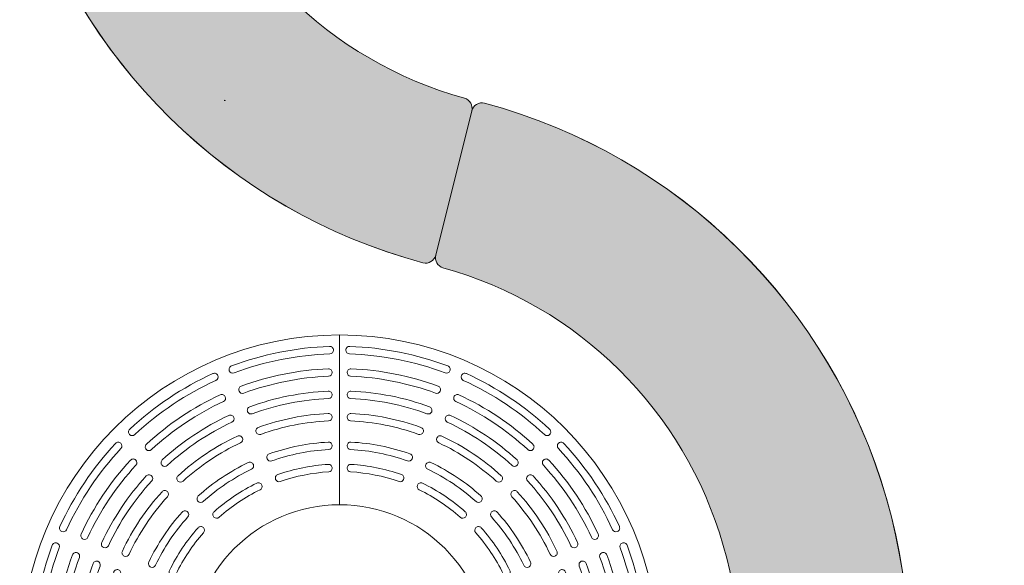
# Model space of a CAD drawing. Header units: millimetres. Extents: x 747415 to 1601423, y -236173 to 551995.
# Tile 184 of 256: x 1083583 to 1085897, y 9409 to 10690. Entities that reach past the tile are written whole.
import ezdxf

# ---------------------------------------------------------------- set-up
doc = ezdxf.new("R2010")
doc.units = ezdxf.units.MM
doc.header["$LTSCALE"] = 100
doc.header["$MEASUREMENT"] = 0
doc.layers.add('T--L9042_BOMEN', color=84, linetype='CONTINUOUS', lineweight=0)
doc.layers.add('T--L9071_TERREINMEUBILAIR_Bank', color=250, linetype='CONTINUOUS', lineweight=0)
doc.layers.add('T--L9064_Glasvezel', color=54, linetype='CONTINUOUS')
doc.styles.add('vddonk Arial', font='arial.ttf')
doc.dimstyles.new('Gebr vd Donk', dxfattribs={"dimtxt": 1.5, "dimasz": 1.5, "dimexe": 0, "dimexo": 0, "dimgap": 0.3, "dimtad": 1, "dimdec": 1, "dimzin": 0, "dimdsep": 46, "dimtxsty": 'vddonk Arial', "dimcen": 0.1, "dimclrd": 6, "dimclre": 6, "dimclrt": 6, "dimadec": 0, "dimazin": 0, "dimtfac": 1, "dimtdec": 1, "dimtmove": 0, "dimatfit": 0, "dimfxl": 1, "dimtolj": 1, "dimtzin": 0, "dimlwd": 18, "dimlwe": 18, "dimarcsym": 0})

# ---------------------------------------------------------------- blocks, each defined once
blk = doc.blocks.new('boom nieuw')
at = {"layer": 'T--L9042_BOMEN'}
blk.add_circle((-2.842170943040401e-14, 8.575259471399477e-07), 0.4287631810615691, dxfattribs=at)
blk = doc.blocks.new('Boomrooster diameter700-1500')
at = {"layer": 'T--L9071_TERREINMEUBILAIR_Bank', "lineweight": 0, "flags": 128}
for points in [[(0, 0.3500000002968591), (0, 0.7500000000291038)], [(-0.75, -2.91038304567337e-11), (-0.3500000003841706, -8.731149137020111e-11)], [(0.3500000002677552, -2.91038304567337e-11), (0.7499999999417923, -8.731149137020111e-11)], [(-5.820766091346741e-11, -0.7499999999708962), (-5.820766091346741e-11, -0.3500000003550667)]]:
    blk.add_lwpolyline(points, dxfattribs=at)
for points in [[(-0.2486991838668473, 0.6606239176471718, -0.08034076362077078), (-0.02304174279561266, 0.7055099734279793, 0.4037046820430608), (-0.01459803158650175, 0.7142633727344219), (-0.01459803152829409, 0.7142452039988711, 0.4248013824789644), (-0.02367248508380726, 0.7229986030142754, 0.08034031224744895), (-0.254809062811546, 0.6770226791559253, 0.4248013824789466), (-0.2598429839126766, 0.6654629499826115), (-0.259849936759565, 0.6654797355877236, 0.403704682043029)], [(0.02304174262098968, 0.7055099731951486, -0.08034076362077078), (0.2486991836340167, 0.6606239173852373, 0.4037046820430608), (0.2598499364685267, 0.6654797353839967), (0.2598429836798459, 0.665462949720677, 0.4248013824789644), (0.2548090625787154, 0.6770226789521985, 0.08034031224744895), (0.02367248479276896, 0.722998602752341, 0.4248013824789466), (0.01459803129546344, 0.7142452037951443), (0.01459803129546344, 0.7142633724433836, 0.403704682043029)], [(-0.4825779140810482, 0.5151638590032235, -0.08034076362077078), (-0.2912747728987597, 0.6429885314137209, 0.4037046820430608), (-0.2868235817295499, 0.654306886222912), (-0.2868166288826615, 0.6542901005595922, 0.4248013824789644), (-0.298550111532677, 0.6589045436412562, 0.08034031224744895), (-0.4944982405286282, 0.5279761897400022, 0.4248013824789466), (-0.4947252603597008, 0.5153699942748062), (-0.4947381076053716, 0.5153828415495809, 0.403704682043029)], [(-0.01750000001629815, 0.6614112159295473, 0.4258841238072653), (-0.02660655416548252, 0.6701633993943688, 0.07849501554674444), (-0.2318791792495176, 0.6293321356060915, 0.4258841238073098), (-0.2369432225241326, 0.617761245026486), (-0.2369501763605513, 0.617778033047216, 0.4026388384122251), (-0.2258295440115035, 0.61291105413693, -0.07849556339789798), (-0.02591161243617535, 0.6526772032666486, 0.4026388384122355), (-0.01750000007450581, 0.6614293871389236)], [(0.2369432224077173, 0.6177612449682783, 0.4258841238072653), (0.2318791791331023, 0.6293321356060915, 0.07849501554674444), (0.02660655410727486, 0.6701633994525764, 0.4258841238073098), (0.01750000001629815, 0.6614112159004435), (0.01749999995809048, 0.661429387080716, 0.4026388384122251), (0.02591161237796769, 0.6526772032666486, -0.07849556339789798), (0.2258295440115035, 0.6129110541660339, 0.4026388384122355), (0.2369501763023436, 0.6177780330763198)], [(0.2912747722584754, 0.6429885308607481, -0.08034076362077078), (0.4825779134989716, 0.515163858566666, 0.4037046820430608), (0.4947381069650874, 0.5153828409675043), (0.4947252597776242, 0.5153699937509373, 0.4248013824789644), (0.4944982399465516, 0.5279761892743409, 0.08034031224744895), (0.2985501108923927, 0.6589045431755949, 0.4248013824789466), (0.2868166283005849, 0.6542900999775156), (0.2868235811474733, 0.654306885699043, 0.403704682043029)], [(-0.2692790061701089, 0.6043673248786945, 0.4258841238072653), (-0.2810416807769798, 0.6089683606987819, 0.07849501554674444), (-0.4550634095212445, 0.4926907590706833, 0.4258841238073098), (-0.4553139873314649, 0.4800627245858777), (-0.4553268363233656, 0.4800755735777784, 0.4026388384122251), (-0.4431901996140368, 0.4798347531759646, -0.07849556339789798), (-0.2737079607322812, 0.593079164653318, 0.4026388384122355), (-0.2692859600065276, 0.6043841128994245)], [(-0.205749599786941, 0.564355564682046, -0.07677517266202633), (-0.02588168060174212, 0.6001335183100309, 0.4016455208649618), (-0.01750000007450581, 0.6088844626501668), (-0.01750000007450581, 0.6088662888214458, 0.4268946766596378), (-0.02663648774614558, 0.6176172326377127, 0.07677452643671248), (-0.2117429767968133, 0.5807972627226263, 0.4268946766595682), (-0.2168351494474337, 0.569216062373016), (-0.2168421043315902, 0.5692328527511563, 0.4016455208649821)], [(0.02588168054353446, 0.6001335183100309, -0.07677517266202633), (0.2057495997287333, 0.5643555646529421, 0.4016455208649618), (0.2168421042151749, 0.569232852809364), (0.2168351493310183, 0.5692160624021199, 0.4268946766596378), (0.2117429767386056, 0.5807972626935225, 0.07677452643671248), (0.02663648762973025, 0.6176172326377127, 0.4268946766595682), (0.01749999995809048, 0.6088662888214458), (0.01750000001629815, 0.6088844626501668, 0.4016455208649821)], [(0.4553139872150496, 0.4800627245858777, 0.4258841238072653), (0.4550634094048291, 0.4926907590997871, 0.07849501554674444), (0.2810416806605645, 0.6089683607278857, 0.4258841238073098), (0.2692790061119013, 0.6043673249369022), (0.2692859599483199, 0.6043841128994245, 0.4026388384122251), (0.2737079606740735, 0.593079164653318, -0.07849556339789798), (0.4431901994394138, 0.4798347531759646, 0.4026388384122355), (0.4553268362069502, 0.4800755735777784)], [(-0.4060573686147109, 0.4426595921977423, -0.07677517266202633), (-0.2535727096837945, 0.544546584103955, 0.4016455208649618), (-0.2491778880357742, 0.5558389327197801), (-0.2491709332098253, 0.5558221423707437, 0.4268946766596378), (-0.260960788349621, 0.5604105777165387, 0.07677452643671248), (-0.4178864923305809, 0.4555561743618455, 0.4268946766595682), (-0.4181591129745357, 0.4429078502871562), (-0.4181719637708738, 0.4429207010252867, 0.4016455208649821)], [(-0.1856717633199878, 0.5157904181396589, -0.07473069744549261), (-0.02584610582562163, 0.5475817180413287, 0.4004656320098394), (-0.01750000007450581, 0.5563310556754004), (-0.01750000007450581, 0.5563128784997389, 0.4280969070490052), (-0.02667206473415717, 0.5650622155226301, 0.07472992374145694), (-0.1915981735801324, 0.5322563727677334, 0.4280969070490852), (-0.1967238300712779, 0.520663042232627), (-0.1967307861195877, 0.5206798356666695, 0.4004656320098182)], [(0.02584610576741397, 0.5475817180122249, -0.07473069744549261), (0.1856717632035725, 0.515790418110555, 0.4004656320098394), (0.1967307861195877, 0.5206798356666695), (0.1967238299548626, 0.5206630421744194, 0.4280969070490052), (0.1915981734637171, 0.5322563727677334, 0.07472992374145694), (0.02667206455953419, 0.5650622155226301, 0.4280969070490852), (0.01749999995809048, 0.5563128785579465), (0.01750000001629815, 0.5563310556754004, 0.4004656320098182)], [(0.2535727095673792, 0.5445465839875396, -0.07677517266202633), (0.4060573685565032, 0.4426595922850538, 0.4016455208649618), (0.4181719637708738, 0.4429207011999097), (0.418159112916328, 0.4429078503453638, 0.4268946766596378), (0.4178864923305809, 0.4555561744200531, 0.07677452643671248), (0.2609607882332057, 0.560410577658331, 0.4268946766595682), (0.2491709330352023, 0.5558221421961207), (0.2491778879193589, 0.5558389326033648, 0.4016455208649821)], [(-0.3689227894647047, 0.4054747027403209, -0.07473069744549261), (-0.2334291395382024, 0.4960086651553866, 0.4004656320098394), (-0.2290665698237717, 0.507285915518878), (-0.2290596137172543, 0.5072691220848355, 0.4280969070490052), (-0.2408817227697, 0.5118424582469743, 0.07472992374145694), (-0.3806993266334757, 0.4184193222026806, 0.4280969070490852), (-0.3809982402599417, 0.4057469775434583), (-0.3810110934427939, 0.4057598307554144, 0.4004656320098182)], [(0.2334291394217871, 0.4960086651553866, -0.07473069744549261), (0.368922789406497, 0.4054747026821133, 0.4004656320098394), (0.3810110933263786, 0.4057598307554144), (0.380998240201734, 0.4057469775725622, 0.4280969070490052), (0.3806993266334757, 0.418419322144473, 0.07472992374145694), (0.2408817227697, 0.5118424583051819, 0.4280969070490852), (0.2290596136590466, 0.5072691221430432), (0.2290665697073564, 0.5072859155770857, 0.4004656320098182)], [(-0.6429885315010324, 0.2912747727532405, -0.08034076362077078), (-0.5151638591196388, 0.4825779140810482, 0.4037046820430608), (-0.5153828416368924, 0.4947381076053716), (-0.5153699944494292, 0.4947252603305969, 0.4248013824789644), (-0.5279761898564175, 0.4944982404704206, 0.08034031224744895), (-0.658904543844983, 0.2985501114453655, 0.4248013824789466), (-0.6542901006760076, 0.28681662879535), (-0.6543068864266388, 0.2868235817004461, 0.403704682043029)], [(-0.1599094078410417, 0.4534460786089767, -0.07146497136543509), (-0.02578927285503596, 0.4801242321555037, 0.398582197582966), (-0.01750000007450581, 0.4888707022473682), (-0.01750000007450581, 0.4888525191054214, 0.4300202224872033), (-0.02672890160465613, 0.4975989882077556, 0.07146397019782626), (-0.16572860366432, 0.4699502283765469, 0.4300202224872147), (-0.1709078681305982, 0.4583377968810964), (-0.1709148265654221, 0.4583545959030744, 0.3985821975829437)], [(0.02578927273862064, 0.4801242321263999, -0.07146497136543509), (0.159909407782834, 0.4534460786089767, 0.398582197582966), (0.1709148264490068, 0.4583545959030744), (0.1709078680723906, 0.4583377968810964, 0.4300202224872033), (0.1657286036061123, 0.4699502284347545, 0.07146397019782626), (0.02672890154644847, 0.4975989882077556, 0.4300202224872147), (0.01749999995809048, 0.4888525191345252), (0.01749999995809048, 0.4888707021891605, 0.3985821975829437)], [(0.5151638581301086, 0.4825779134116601, -0.08034076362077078), (0.6429885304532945, 0.2912747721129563, 0.4037046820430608), (0.6543068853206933, 0.2868235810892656), (0.6542900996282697, 0.286816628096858, 0.4248013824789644), (0.6589045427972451, 0.2985501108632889, 0.08034031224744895), (0.5279761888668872, 0.4944982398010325, 0.4248013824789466), (0.515369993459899, 0.494725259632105), (0.5153828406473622, 0.4947381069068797, 0.403704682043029)], [(-0.4800627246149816, 0.4553139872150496, 0.4258841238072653), (-0.4926907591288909, 0.4550634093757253, 0.07849501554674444), (-0.6089683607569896, 0.2810416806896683, 0.4258841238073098), (-0.604367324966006, 0.2692790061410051), (-0.604384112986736, 0.2692859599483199, 0.4026388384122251), (-0.5930791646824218, 0.2737079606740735, -0.07849556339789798), (-0.4798347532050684, 0.4431901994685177, 0.4026388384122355), (-0.4800755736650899, 0.4553268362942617)], [(-0.3212633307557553, 0.3577348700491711, -0.07146497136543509), (-0.2075617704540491, 0.4337078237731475, 0.398582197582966), (-0.2032506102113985, 0.4449606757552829), (-0.2032436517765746, 0.4449438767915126, 0.4300202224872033), (-0.215117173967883, 0.4494928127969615, 0.07146397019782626), (-0.3329554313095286, 0.3707558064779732, 0.4300202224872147), (-0.3332965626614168, 0.3580452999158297), (-0.3333094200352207, 0.3580581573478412, 0.3985821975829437)], [(-0.1398394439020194, 0.4048454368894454, -0.0682226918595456), (-0.02573284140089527, 0.4275426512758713, 0.3967138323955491), (-0.01750000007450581, 0.4362859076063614), (-0.01750000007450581, 0.4362677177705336, 0.4319332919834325), (-0.02678533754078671, 0.4450109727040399, 0.06822143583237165), (-0.1455519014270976, 0.4213868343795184, 0.4319332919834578), (-0.1507845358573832, 0.4097557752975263), (-0.1507914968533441, 0.4097725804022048, 0.3967138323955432)], [(0.02573284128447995, 0.427542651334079, -0.0682226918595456), (0.1398394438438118, 0.4048454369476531, 0.3967138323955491), (0.1507914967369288, 0.4097725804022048), (0.1507845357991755, 0.4097557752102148, 0.4319332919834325), (0.14555190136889, 0.4213868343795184, 0.06822143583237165), (0.02678533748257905, 0.4450109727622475, 0.4319332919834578), (0.01749999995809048, 0.4362677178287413), (0.01749999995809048, 0.4362859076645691, 0.3967138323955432)], [(0.2075617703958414, 0.4337078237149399, -0.07146497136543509), (0.32126333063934, 0.3577348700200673, 0.398582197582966), (0.3333094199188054, 0.3580581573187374), (0.3332965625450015, 0.3580452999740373, 0.4300202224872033), (0.332955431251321, 0.3707558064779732, 0.07146397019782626), (0.2151171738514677, 0.4494928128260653, 0.4300202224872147), (0.2032436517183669, 0.4449438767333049), (0.2032506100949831, 0.4449606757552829, 0.3985821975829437)], [(0.6043673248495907, 0.2692790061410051, 0.4258841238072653), (0.6089683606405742, 0.2810416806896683, 0.07849501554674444), (0.4926907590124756, 0.4550634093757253, 0.4258841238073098), (0.4800627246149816, 0.4553139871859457), (0.4800755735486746, 0.4553268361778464, 0.4026388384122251), (0.4798347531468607, 0.4431901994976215, -0.07849556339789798), (0.5930791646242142, 0.2737079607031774, 0.4026388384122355), (0.6043841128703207, 0.2692859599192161)], [(-0.5445465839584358, 0.2535727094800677, -0.07677517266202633), (-0.4426595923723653, 0.406057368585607, 0.4016455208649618), (-0.4429207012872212, 0.4181719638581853), (-0.442907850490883, 0.4181591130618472, 0.4268946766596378), (-0.4555561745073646, 0.4178864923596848, 0.07677452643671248), (-0.5604105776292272, 0.2609607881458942, 0.4268946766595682), (-0.5558221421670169, 0.2491709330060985), (-0.555838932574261, 0.2491778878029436, 0.4016455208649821)], [(0.44265959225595, 0.406057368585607, -0.07677517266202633), (0.5445465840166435, 0.253572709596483, 0.4016455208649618), (0.5558389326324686, 0.2491778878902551), (0.5558221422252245, 0.2491709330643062, 0.4268946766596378), (0.5604105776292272, 0.2609607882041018, 0.07677452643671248), (0.4555561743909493, 0.4178864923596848, 0.4268946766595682), (0.4429078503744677, 0.4181591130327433), (0.4429207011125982, 0.4181719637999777, 0.4016455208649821)], [(-0.2841224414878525, 0.320514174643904, -0.0682226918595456), (-0.187387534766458, 0.3851503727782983, 0.3967138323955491), (-0.1831272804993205, 0.3963786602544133), (-0.1831203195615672, 0.3963618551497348, 0.4319332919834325), (-0.195044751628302, 0.4008862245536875, 0.06822143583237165), (-0.2957301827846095, 0.3336103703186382, 0.4319332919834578), (-0.2961134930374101, 0.3208622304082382), (-0.2961263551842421, 0.3208750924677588, 0.3967138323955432)], [(0.1873875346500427, 0.385150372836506, -0.0682226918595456), (0.2841224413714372, 0.3205141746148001, 0.3967138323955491), (0.2961263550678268, 0.3208750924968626), (0.2961134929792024, 0.3208622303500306, 0.4319332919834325), (0.2957301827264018, 0.3336103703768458, 0.06822143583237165), (0.1950447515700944, 0.4008862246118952, 0.4319332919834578), (0.1831203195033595, 0.3963618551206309), (0.1831272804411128, 0.3963786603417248, 0.3967138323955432)], [(-0.496008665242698, 0.2334291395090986, -0.07473069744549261), (-0.4054747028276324, 0.3689227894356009, 0.4004656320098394), (-0.4057598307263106, 0.3810110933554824), (-0.405746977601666, 0.3809982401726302, 0.4280969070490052), (-0.4184193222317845, 0.3806993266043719, 0.07472992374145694), (-0.5118424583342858, 0.2408817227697, 0.4280969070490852), (-0.5072691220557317, 0.2290596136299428), (-0.5072859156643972, 0.2290665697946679, 0.4004656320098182)], [(0.4054747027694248, 0.3689227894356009, -0.07473069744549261), (0.4960086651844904, 0.2334291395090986, 0.4004656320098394), (0.5072859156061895, 0.2290665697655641), (0.5072691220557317, 0.2290596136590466, 0.4280969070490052), (0.5118424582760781, 0.2408817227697, 0.07472992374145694), (0.4184193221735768, 0.3806993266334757, 0.4280969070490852), (0.4057469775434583, 0.380998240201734), (0.4057598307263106, 0.3810110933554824, 0.4004656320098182)], [(-0.4337078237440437, 0.2075617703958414, -0.07146497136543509), (-0.3577348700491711, 0.3212633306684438, 0.398582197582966), (-0.358058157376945, 0.3333094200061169), (-0.3580453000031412, 0.3332965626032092, 0.4300202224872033), (-0.3707558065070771, 0.3329554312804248, 0.07146397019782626), (-0.4494928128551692, 0.2151171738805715, 0.4300202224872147), (-0.4449438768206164, 0.2032436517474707), (-0.4449606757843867, 0.203250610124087, 0.3985821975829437)], [(0.3577348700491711, 0.3212633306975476, -0.07146497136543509), (0.433707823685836, 0.2075617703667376, 0.398582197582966), (0.444960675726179, 0.203250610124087), (0.4449438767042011, 0.2032436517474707, 0.4300202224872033), (0.4494928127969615, 0.2151171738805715, 0.07146397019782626), (0.3707558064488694, 0.3329554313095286, 0.4300202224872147), (0.3580452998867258, 0.3332965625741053), (0.3580581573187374, 0.3333094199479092, 0.3985821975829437)], [(-0.3851503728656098, 0.1873875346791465, -0.0682226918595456), (-0.320514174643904, 0.284122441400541, 0.3967138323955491), (-0.3208750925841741, 0.2961263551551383), (-0.3208622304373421, 0.2961134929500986, 0.4319332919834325), (-0.3336103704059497, 0.2957301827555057, 0.06822143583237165), (-0.400886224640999, 0.1950447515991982, 0.4319332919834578), (-0.3963618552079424, 0.1831203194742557), (-0.3963786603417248, 0.1831272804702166, 0.3967138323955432)], [(0.320514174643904, 0.2841224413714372, -0.0682226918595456), (0.3851503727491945, 0.1873875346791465, 0.3967138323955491), (0.3963786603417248, 0.1831272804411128), (0.3963618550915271, 0.1831203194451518, 0.4319332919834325), (0.4008862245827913, 0.1950447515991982, 0.06822143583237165), (0.3336103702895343, 0.2957301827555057, 0.4319332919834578), (0.3208622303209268, 0.2961134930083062), (0.3208750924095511, 0.2961263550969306, 0.3967138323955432)], [(-0.7055099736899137, 0.02304174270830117, -0.08034076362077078), (-0.6606239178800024, 0.2486991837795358, 0.4037046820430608), (-0.6654797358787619, 0.2598499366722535), (-0.6654629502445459, 0.2598429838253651, 0.4248013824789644), (-0.6770226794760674, 0.2548090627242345, 0.08034031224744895), (-0.7229986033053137, 0.02367248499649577, 0.4248013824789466), (-0.7142452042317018, 0.0145980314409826), (-0.7142633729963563, 0.01459803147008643, 0.403704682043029)], [(0.6606239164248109, 0.248699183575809, -0.08034076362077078), (0.7055099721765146, 0.0230417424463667, 0.4037046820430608), (0.7142633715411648, 0.01459803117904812), (0.7142452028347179, 0.01459803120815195, 0.4248013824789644), (0.7229986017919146, 0.02367248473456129, 0.08034031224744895), (0.6770226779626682, 0.2548090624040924, 0.4248013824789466), (0.6654629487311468, 0.2598429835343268), (0.6654797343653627, 0.2598499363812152, 0.403704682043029)], [(-0.6177612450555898, 0.2369432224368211, 0.4258841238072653), (-0.6293321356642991, 0.2318791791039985, 0.07849501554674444), (-0.6701633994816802, 0.02660655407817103, 0.4258841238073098), (-0.6614112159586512, 0.01750000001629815), (-0.6614293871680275, 0.01749999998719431, 0.4026388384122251), (-0.6526772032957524, 0.02591161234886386, -0.07849556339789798), (-0.6129110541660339, 0.2258295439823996, 0.4026388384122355), (-0.6177780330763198, 0.2369501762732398)], [(0.6614112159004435, 0.01749999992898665, 0.4258841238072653), (0.6701633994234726, 0.02660655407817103, 0.07849501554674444), (0.6293321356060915, 0.2318791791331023, 0.4258841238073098), (0.6177612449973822, 0.2369432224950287), (0.6177780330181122, 0.2369501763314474, 0.4026388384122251), (0.6129110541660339, 0.2258295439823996, -0.07849556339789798), (0.6526772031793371, 0.02591161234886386, 0.4026388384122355), (0.6614293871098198, 0.01749999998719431)], [(-0.6001335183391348, 0.02588168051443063, -0.07677517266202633), (-0.5643555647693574, 0.2057495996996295, 0.4016455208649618), (-0.5692328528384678, 0.2168421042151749), (-0.569216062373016, 0.2168351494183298, 0.4268946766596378), (-0.5807972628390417, 0.211742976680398, 0.07677452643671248), (-0.6176172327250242, 0.02663648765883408, 0.4268946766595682), (-0.6088662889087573, 0.01749999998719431), (-0.6088844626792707, 0.01749999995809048, 0.4016455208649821)], [(0.5643555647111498, 0.2057495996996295, -0.07677517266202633), (0.6001335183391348, 0.02588168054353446, 0.4016455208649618), (0.608884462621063, 0.01749999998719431), (0.608866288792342, 0.01749999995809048, 0.4268946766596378), (0.6176172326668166, 0.02663648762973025, 0.07677452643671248), (0.5807972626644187, 0.2117429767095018, 0.4268946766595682), (0.5692160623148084, 0.2168351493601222), (0.5692328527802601, 0.2168421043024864, 0.4016455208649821)], [(-0.5475817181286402, 0.02584610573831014, -0.07473069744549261), (-0.5157904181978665, 0.1856717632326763, 0.4004656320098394), (-0.520679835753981, 0.1967307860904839), (-0.5206630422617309, 0.1967238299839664, 0.4280969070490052), (-0.5322563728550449, 0.1915981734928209, 0.07472992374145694), (-0.565062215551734, 0.02667206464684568, 0.4280969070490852), (-0.5563128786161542, 0.01749999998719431), (-0.5563310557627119, 0.01749999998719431, 0.4004656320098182)], [(0.5157904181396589, 0.1856717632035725, -0.07473069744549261), (0.5475817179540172, 0.02584610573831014, 0.4004656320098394), (0.5563310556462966, 0.01750000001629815), (0.5563128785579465, 0.01750000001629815, 0.4280969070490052), (0.5650622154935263, 0.02667206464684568, 0.07472992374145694), (0.5322563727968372, 0.1915981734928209, 0.4280969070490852), (0.5206630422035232, 0.1967238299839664), (0.5206798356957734, 0.1967307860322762, 0.4004656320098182)], [(-0.4801242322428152, 0.02578927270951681, -0.07146497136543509), (-0.4534460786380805, 0.1599094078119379, 0.398582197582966), (-0.4583545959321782, 0.1709148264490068), (-0.4583377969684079, 0.1709078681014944, 0.4300202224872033), (-0.4699502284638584, 0.1657286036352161, 0.07146397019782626), (-0.4975989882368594, 0.02672890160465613, 0.4300202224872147), (-0.4888525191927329, 0.01749999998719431), (-0.488870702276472, 0.01749999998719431, 0.3985821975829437)], [(0.4534460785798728, 0.1599094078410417, -0.07146497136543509), (0.4801242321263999, 0.02578927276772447, 0.398582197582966), (0.4888707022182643, 0.01750000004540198), (0.4888525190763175, 0.01749999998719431, 0.4300202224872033), (0.4975989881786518, 0.02672890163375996, 0.07146397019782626), (0.4699502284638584, 0.1657286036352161, 0.4300202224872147), (0.4583377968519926, 0.1709078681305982), (0.4583545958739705, 0.170914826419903, 0.3985821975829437)], [(-0.4275426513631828, 0.02573284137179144, -0.0682226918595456), (-0.4048454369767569, 0.1398394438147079, 0.3967138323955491), (-0.4097725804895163, 0.1507914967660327), (-0.4097557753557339, 0.1507845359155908, 0.4319332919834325), (-0.4213868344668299, 0.1455519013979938, 0.06822143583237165), (-0.445010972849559, 0.02678533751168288, 0.4319332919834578), (-0.4362677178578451, 0.01749999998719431), (-0.4362859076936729, 0.01750000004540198, 0.3967138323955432)], [(0.4048454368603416, 0.1398394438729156, -0.0682226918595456), (0.4275426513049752, 0.02573284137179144, 0.3967138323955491), (0.4362859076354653, 0.01749999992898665), (0.4362677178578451, 0.01749999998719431, 0.4319332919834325), (0.4450109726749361, 0.02678533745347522, 0.06822143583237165), (0.4213868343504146, 0.1455519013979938, 0.4319332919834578), (0.4097557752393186, 0.1507845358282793), (0.4097725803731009, 0.1507914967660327, 0.3967138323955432)], [(-0.6606239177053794, -0.2486991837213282, -0.08034076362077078), (-0.7055099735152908, -0.02304174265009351, 0.4037046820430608), (-0.7142633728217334, -0.01459803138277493), (-0.7142452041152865, -0.01459803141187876, 0.4248013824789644), (-0.7229986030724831, -0.02367248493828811, 0.08034031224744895), (-0.6770226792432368, -0.2548090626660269, 0.4248013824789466), (-0.6654629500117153, -0.2598429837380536), (-0.6654797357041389, -0.2598499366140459, 0.403704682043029)], [(-0.6614112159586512, -0.01750000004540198, 0.4258841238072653), (-0.6701633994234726, -0.02660655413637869, 0.07849501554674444), (-0.6293321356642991, -0.2318791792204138, 0.4258841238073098), (-0.6177612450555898, -0.2369432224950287), (-0.6177780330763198, -0.2369501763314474, 0.4026388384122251), (-0.6129110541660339, -0.2258295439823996, -0.07849556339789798), (-0.6526772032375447, -0.02591161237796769, 0.4026388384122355), (-0.6614293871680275, -0.01750000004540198)], [(-0.5643555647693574, -0.2057495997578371, -0.07677517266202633), (-0.6001335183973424, -0.02588168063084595, 0.4016455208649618), (-0.6088844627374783, -0.01750000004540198), (-0.6088662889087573, -0.01750000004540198, 0.4268946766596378), (-0.6176172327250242, -0.02663648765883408, 0.07677452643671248), (-0.5807972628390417, -0.2117429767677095, 0.4268946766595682), (-0.5692160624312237, -0.2168351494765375), (-0.5692328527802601, -0.2168421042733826, 0.4016455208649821)], [(-0.5157904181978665, -0.185671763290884, -0.07473069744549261), (-0.5475817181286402, -0.0258461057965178, 0.4004656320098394), (-0.5563310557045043, -0.01750000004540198), (-0.5563128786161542, -0.01750000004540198, 0.4280969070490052), (-0.5650622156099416, -0.02667206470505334, 0.07472992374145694), (-0.5322563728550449, -0.1915981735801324, 0.4280969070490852), (-0.5206630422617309, -0.1967238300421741), (-0.520679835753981, -0.1967307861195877, 0.4004656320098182)], [(-0.4534460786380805, -0.1599094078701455, -0.07146497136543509), (-0.4801242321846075, -0.02578927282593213, 0.398582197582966), (-0.488870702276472, -0.01750000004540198), (-0.4888525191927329, -0.01750000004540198, 0.4300202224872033), (-0.4975989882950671, -0.02672890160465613, 0.07146397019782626), (-0.469950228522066, -0.16572860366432, 0.4300202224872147), (-0.4583377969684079, -0.1709078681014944), (-0.4583545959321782, -0.1709148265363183, 0.3985821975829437)], [(-0.4048454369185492, -0.1398394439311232, -0.0682226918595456), (-0.4275426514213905, -0.02573284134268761, 0.3967138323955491), (-0.4362859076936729, -0.01749999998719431), (-0.4362677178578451, -0.01750000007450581, 0.4319332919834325), (-0.4450109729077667, -0.02678533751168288, 0.06822143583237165), (-0.4213868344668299, -0.1455519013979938, 0.4319332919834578), (-0.4097557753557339, -0.1507845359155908), (-0.4097725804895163, -0.1507914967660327, 0.3967138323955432)], [(0.4275426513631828, -0.02573284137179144, -0.0682226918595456), (0.4048454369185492, -0.1398394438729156, 0.3967138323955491), (0.4097725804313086, -0.1507914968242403), (0.4097557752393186, -0.150784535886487, 0.4319332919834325), (0.4213868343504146, -0.1455519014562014, 0.06822143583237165), (0.4450109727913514, -0.02678533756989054, 0.4319332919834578), (0.4362677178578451, -0.01750000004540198), (0.4362859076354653, -0.01750000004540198, 0.3967138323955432)], [(0.4801242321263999, -0.02578927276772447, -0.07146497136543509), (0.4534460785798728, -0.1599094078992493, 0.398582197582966), (0.4583545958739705, -0.1709148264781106), (0.4583377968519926, -0.1709078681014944, 0.4300202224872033), (0.4699502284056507, -0.1657286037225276, 0.07146397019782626), (0.4975989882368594, -0.02672890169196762, 0.4300202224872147), (0.4888525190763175, -0.01750000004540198), (0.4888707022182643, -0.01749999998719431, 0.3985821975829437)], [(0.5475817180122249, -0.0258461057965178, -0.07473069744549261), (0.5157904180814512, -0.1856717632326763, 0.4004656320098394), (0.5206798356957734, -0.1967307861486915), (0.5206630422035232, -0.1967238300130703, 0.4280969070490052), (0.5322563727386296, -0.1915981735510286, 0.07472992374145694), (0.5650622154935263, -0.02667206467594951, 0.4280969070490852), (0.5563128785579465, -0.01750000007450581), (0.5563310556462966, -0.01750000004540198, 0.4004656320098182)], [(0.6001335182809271, -0.02588168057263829, -0.07677517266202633), (0.5643555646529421, -0.2057495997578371, 0.4016455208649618), (0.5692328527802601, -0.2168421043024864), (0.5692160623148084, -0.2168351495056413, 0.4268946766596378), (0.5807972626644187, -0.2117429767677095, 0.07677452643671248), (0.6176172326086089, -0.02663648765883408, 0.4268946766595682), (0.608866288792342, -0.01750000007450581), (0.608884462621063, -0.01750000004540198, 0.4016455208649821)], [(0.6177612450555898, -0.2369432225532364, 0.4258841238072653), (0.6293321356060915, -0.2318791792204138, 0.07849501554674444), (0.6701633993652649, -0.02660655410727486, 0.4258841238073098), (0.6614112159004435, -0.01750000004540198), (0.6614293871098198, -0.01750000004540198, 0.4026388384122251), (0.6526772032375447, -0.02591161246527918, -0.07849556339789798), (0.6129110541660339, -0.2258295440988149, 0.4026388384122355), (0.6177780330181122, -0.2369501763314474)], [(0.7055099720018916, -0.02304174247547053, -0.08034076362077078), (0.6606239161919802, -0.2486991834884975, 0.4037046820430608), (0.6654797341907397, -0.2598499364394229), (0.6654629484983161, -0.2598429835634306, 0.4248013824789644), (0.6770226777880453, -0.2548090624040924, 0.08034031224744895), (0.7229986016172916, -0.02367248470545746, 0.4248013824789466), (0.7142452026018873, -0.01459803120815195), (0.7142633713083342, -0.01459803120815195, 0.403704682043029)], [(-0.320514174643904, -0.284122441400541, -0.0682226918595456), (-0.3851503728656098, -0.1873875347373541, 0.3967138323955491), (-0.3963786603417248, -0.1831272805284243), (-0.3963618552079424, -0.1831203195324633, 0.4319332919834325), (-0.4008862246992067, -0.1950447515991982, 0.06822143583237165), (-0.3336103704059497, -0.2957301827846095, 0.4319332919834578), (-0.3208622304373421, -0.2961134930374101), (-0.3208750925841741, -0.2961263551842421, 0.3967138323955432)], [(0.3851503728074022, -0.1873875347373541, -0.0682226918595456), (0.3205141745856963, -0.2841224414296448, 0.3967138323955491), (0.3208750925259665, -0.2961263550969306), (0.3208622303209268, -0.2961134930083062, 0.4319332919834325), (0.3336103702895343, -0.2957301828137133, 0.06822143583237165), (0.4008862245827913, -0.1950447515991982, 0.4319332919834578), (0.3963618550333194, -0.1831203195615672), (0.3963786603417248, -0.1831272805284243, 0.3967138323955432)], [(-0.3577348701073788, -0.3212633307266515, -0.07146497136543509), (-0.4337078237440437, -0.2075617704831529, 0.398582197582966), (-0.4449606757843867, -0.203250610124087), (-0.4449438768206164, -0.2032436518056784, 0.4300202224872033), (-0.4494928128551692, -0.2151171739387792, 0.07146397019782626), (-0.3707558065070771, -0.3329554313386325, 0.4300202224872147), (-0.3580453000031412, -0.3332965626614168), (-0.358058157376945, -0.3333094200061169, 0.3985821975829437)], [(0.4337078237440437, -0.2075617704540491, -0.07146497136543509), (0.3577348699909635, -0.3212633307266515, 0.398582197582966), (0.3580581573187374, -0.3333094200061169), (0.3580452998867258, -0.3332965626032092, 0.4300202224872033), (0.3707558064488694, -0.3329554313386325, 0.07146397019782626), (0.4494928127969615, -0.2151171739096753, 0.4300202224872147), (0.4449438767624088, -0.2032436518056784), (0.4449606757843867, -0.203250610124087, 0.3985821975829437)], [(-0.4054747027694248, -0.3689227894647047, -0.07473069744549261), (-0.4960086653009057, -0.2334291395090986, 0.4004656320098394), (-0.5072859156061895, -0.2290665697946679), (-0.507269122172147, -0.2290596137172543, 0.4280969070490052), (-0.5118424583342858, -0.2408817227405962, 0.07472992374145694), (-0.4184193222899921, -0.3806993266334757, 0.4280969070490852), (-0.405746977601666, -0.380998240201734), (-0.4057598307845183, -0.3810110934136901, 0.4004656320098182)], [(0.4960086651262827, -0.2334291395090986, -0.07473069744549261), (0.4054747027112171, -0.368922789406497, 0.4004656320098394), (0.4057598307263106, -0.3810110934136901), (0.4057469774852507, -0.3809982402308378, 0.4280969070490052), (0.4184193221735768, -0.3806993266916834, 0.07472992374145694), (0.5118424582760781, -0.2408817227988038, 0.4280969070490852), (0.5072691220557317, -0.2290596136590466), (0.5072859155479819, -0.2290665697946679, 0.4004656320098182)], [(-0.4426595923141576, -0.4060573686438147, -0.07677517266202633), (-0.5445465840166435, -0.2535727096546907, 0.4016455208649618), (-0.5558389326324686, -0.2491778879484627), (-0.5558221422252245, -0.2491709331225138, 0.4268946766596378), (-0.5604105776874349, -0.2609607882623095, 0.07677452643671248), (-0.4555561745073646, -0.4178864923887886, 0.4268946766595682), (-0.4429078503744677, -0.4181591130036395), (-0.4429207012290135, -0.4181719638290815, 0.4016455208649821)], [(0.5445465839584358, -0.2535727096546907, -0.07677517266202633), (0.44265959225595, -0.406057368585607, 0.4016455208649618), (0.4429207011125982, -0.4181719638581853), (0.44290785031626, -0.4181591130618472, 0.4268946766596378), (0.4555561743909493, -0.4178864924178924, 0.07677452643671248), (0.5604105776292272, -0.2609607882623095, 0.4268946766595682), (0.5558221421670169, -0.2491709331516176), (0.555838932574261, -0.2491778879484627, 0.4016455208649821)], [(-0.6043673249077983, -0.2692790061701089, 0.4258841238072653), (-0.6089683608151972, -0.2810416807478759, 0.07849501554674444), (-0.4926907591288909, -0.4550634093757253, 0.4258841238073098), (-0.4800627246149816, -0.4553139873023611), (-0.4800755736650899, -0.4553268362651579, 0.4026388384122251), (-0.4798347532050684, -0.4431901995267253, -0.07849556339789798), (-0.5930791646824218, -0.2737079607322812, 0.4026388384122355), (-0.604384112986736, -0.2692859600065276)], [(0.4800627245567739, -0.4553139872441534, 0.4258841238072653), (0.4926907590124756, -0.455063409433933, 0.07849501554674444), (0.6089683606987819, -0.2810416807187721, 0.4258841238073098), (0.6043673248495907, -0.2692790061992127), (0.6043841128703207, -0.2692859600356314, 0.4026388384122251), (0.5930791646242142, -0.273707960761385, -0.07849556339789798), (0.4798347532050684, -0.4431901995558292, 0.4026388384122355), (0.4800755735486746, -0.4553268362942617)], [(-0.5151638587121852, -0.4825779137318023, -0.08034076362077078), (-0.6429885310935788, -0.2912747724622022, 0.4037046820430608), (-0.6543068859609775, -0.2868235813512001), (-0.6542901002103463, -0.286816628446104, 0.4248013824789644), (-0.6589045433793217, -0.2985501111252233, 0.08034031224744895), (-0.5279761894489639, -0.4944982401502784, 0.4248013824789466), (-0.5153699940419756, -0.4947252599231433), (-0.5153828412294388, -0.4947381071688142, 0.403704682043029)], [(0.6429885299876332, -0.2912747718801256, -0.08034076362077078), (0.5151638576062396, -0.4825779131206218, 0.4037046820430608), (0.5153828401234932, -0.4947381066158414), (0.51536999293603, -0.4947252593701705, 0.4248013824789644), (0.5279761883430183, -0.4944982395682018, 0.08034031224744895), (0.6589045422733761, -0.2985501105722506, 0.4248013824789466), (0.6542900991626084, -0.2868166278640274), (0.654306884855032, -0.2868235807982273, 0.403704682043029)], [(-0.187387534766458, -0.385150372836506, -0.0682226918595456), (-0.2841224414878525, -0.3205141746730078, 0.3967138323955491), (-0.2961263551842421, -0.3208750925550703), (-0.2961134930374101, -0.3208622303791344, 0.4319332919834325), (-0.2957301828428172, -0.3336103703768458, 0.06822143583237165), (-0.195044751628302, -0.400886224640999, 0.4319332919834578), (-0.1831203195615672, -0.3963618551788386), (-0.1831272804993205, -0.3963786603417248, 0.3967138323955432)], [(0.2841224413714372, -0.3205141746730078, -0.0682226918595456), (0.1873875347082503, -0.385150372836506, 0.3967138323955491), (0.1831272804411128, -0.3963786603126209), (0.1831203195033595, -0.3963618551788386, 0.4319332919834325), (0.1950447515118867, -0.4008862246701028, 0.06822143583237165), (0.2957301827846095, -0.3336103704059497, 0.4319332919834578), (0.2961134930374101, -0.3208622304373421), (0.2961263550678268, -0.3208750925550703, 0.3967138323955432)], [(-0.2075617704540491, -0.4337078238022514, -0.07146497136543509), (-0.3212633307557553, -0.3577348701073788, 0.398582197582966), (-0.3333094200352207, -0.3580581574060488), (-0.3332965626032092, -0.3580452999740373, 0.4300202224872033), (-0.3329554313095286, -0.3707558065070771, 0.07146397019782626), (-0.2151171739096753, -0.4494928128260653, 0.4300202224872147), (-0.2032436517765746, -0.4449438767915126), (-0.2032506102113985, -0.4449606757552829, 0.3985821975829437)], [(0.3212633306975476, -0.3577348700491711, -0.07146497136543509), (0.2075617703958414, -0.4337078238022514, 0.398582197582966), (0.2032506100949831, -0.4449606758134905), (0.2032436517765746, -0.4449438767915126, 0.4300202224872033), (0.2151171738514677, -0.4494928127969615, 0.07146397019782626), (0.332955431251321, -0.3707558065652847, 0.4300202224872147), (0.3332965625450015, -0.3580453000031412), (0.3333094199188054, -0.358058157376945, 0.3985821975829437)], [(-0.2334291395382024, -0.4960086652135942, -0.07473069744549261), (-0.3689227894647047, -0.4054747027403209, 0.4004656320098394), (-0.3810110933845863, -0.4057598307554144), (-0.3809982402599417, -0.405746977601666, 0.4280969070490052), (-0.3806993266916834, -0.4184193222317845, 0.07472992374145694), (-0.2408817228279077, -0.5118424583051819, 0.4280969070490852), (-0.2290596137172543, -0.5072691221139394), (-0.2290665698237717, -0.5072859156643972, 0.4004656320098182)], [(-0.02573284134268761, -0.4275426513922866, -0.0682226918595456), (-0.1398394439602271, -0.4048454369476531, 0.3967138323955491), (-0.1507914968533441, -0.4097725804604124), (-0.1507845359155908, -0.4097557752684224, 0.4319332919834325), (-0.1455519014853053, -0.4213868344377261, 0.06822143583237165), (-0.02678533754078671, -0.4450109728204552, 0.4319332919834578), (-0.01750000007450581, -0.4362677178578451), (-0.01750000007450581, -0.4362859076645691, 0.3967138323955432)], [(0.1398394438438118, -0.4048454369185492, -0.0682226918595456), (0.02573284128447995, -0.4275426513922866, 0.3967138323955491), (0.01749999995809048, -0.4362859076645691), (0.01749999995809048, -0.436267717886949, 0.4319332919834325), (0.02678533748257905, -0.4450109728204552, 0.06822143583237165), (0.1455519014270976, -0.4213868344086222, 0.4319332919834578), (0.1507845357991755, -0.4097557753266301), (0.1507914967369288, -0.4097725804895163, 0.3967138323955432)], [(0.3689227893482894, -0.4054747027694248, -0.07473069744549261), (0.2334291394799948, -0.4960086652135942, 0.4004656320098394), (0.2290665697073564, -0.5072859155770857), (0.2290596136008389, -0.5072691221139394, 0.4280969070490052), (0.2408817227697, -0.5118424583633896, 0.07472992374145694), (0.3806993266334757, -0.4184193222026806, 0.4280969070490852), (0.380998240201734, -0.4057469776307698), (0.3810110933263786, -0.4057598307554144, 0.4004656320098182)], [(-0.2535727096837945, -0.5445465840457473, -0.07677517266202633), (-0.4060573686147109, -0.4426595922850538, 0.4016455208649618), (-0.4181719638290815, -0.4429207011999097), (-0.4181591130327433, -0.4429078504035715, 0.4268946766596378), (-0.4178864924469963, -0.4555561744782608, 0.07677452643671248), (-0.2609607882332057, -0.5604105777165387, 0.4268946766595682), (-0.2491709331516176, -0.5558221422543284), (-0.2491778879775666, -0.5558389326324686, 0.4016455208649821)], [(0.4060573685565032, -0.4426595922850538, -0.07677517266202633), (0.2535727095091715, -0.5445465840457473, 0.4016455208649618), (0.2491778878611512, -0.5558389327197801), (0.24917093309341, -0.5558221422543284, 0.4268946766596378), (0.2609607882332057, -0.5604105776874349, 0.07677452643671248), (0.4178864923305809, -0.4555561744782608, 0.4268946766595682), (0.4181591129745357, -0.4429078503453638), (0.4181719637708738, -0.4429207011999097, 0.4016455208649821)], [(-0.0257892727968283, -0.4801242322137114, -0.07146497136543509), (-0.1599094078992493, -0.4534460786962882, 0.398582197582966), (-0.1709148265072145, -0.4583545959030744), (-0.1709078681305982, -0.4583377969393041, 0.4300202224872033), (-0.16572860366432, -0.4699502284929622, 0.07146397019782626), (-0.02672890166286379, -0.4975989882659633, 0.4300202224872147), (-0.01750000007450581, -0.4888525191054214), (-0.01750000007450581, -0.4888707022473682, 0.3985821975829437)], [(0.1599094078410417, -0.4534460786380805, -0.07146497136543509), (0.02578927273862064, -0.4801242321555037, 0.398582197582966), (0.01749999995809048, -0.4888707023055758), (0.01749999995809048, -0.4888525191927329, 0.4300202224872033), (0.02672890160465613, -0.4975989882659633, 0.07146397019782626), (0.1657286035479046, -0.4699502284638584, 0.4300202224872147), (0.1709078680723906, -0.4583377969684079), (0.1709148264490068, -0.4583545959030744, 0.3985821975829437)], [(-0.4553139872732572, -0.4800627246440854, 0.4258841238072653), (-0.4550634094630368, -0.4926907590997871, 0.07849501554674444), (-0.2810416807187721, -0.6089683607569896, 0.4258841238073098), (-0.2692790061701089, -0.6043673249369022), (-0.2692859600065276, -0.6043841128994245, 0.4026388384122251), (-0.2737079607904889, -0.593079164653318, -0.07849556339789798), (-0.4431901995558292, -0.4798347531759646, 0.4026388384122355), (-0.4553268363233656, -0.4800755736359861)], [(0.2692790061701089, -0.6043673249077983, 0.4258841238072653), (0.2810416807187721, -0.6089683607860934, 0.07849501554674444), (0.4550634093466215, -0.4926907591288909, 0.4258841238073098), (0.4553139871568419, -0.4800627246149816), (0.4553268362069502, -0.4800755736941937, 0.4026388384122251), (0.4431901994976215, -0.4798347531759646, -0.07849556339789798), (0.2737079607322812, -0.5930791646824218, 0.4026388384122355), (0.2692859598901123, -0.6043841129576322)], [(-0.2912747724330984, -0.6429885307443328, -0.08034076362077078), (-0.4825779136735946, -0.5151638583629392, 0.4037046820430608), (-0.494738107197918, -0.5153828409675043), (-0.4947252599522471, -0.5153699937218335, 0.4248013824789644), (-0.4944982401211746, -0.5279761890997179, 0.08034031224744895), (-0.2985501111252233, -0.6589045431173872, 0.4248013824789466), (-0.2868166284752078, -0.6542900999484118), (-0.2868235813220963, -0.6543068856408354, 0.403704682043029)], [(-0.02584610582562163, -0.5475817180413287, -0.07473069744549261), (-0.1856717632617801, -0.5157904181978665, 0.4004656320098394), (-0.1967307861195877, -0.5206798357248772), (-0.1967238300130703, -0.5206630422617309, 0.4280969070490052), (-0.1915981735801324, -0.5322563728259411, 0.07472992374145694), (-0.02667206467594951, -0.5650622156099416, 0.4280969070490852), (-0.01750000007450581, -0.5563128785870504), (-0.01750000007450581, -0.5563310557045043, 0.4004656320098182)], [(0.1856717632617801, -0.5157904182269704, -0.07473069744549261), (0.02584610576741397, -0.5475817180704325, 0.4004656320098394), (0.01749999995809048, -0.5563310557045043), (0.01749999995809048, -0.5563128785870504, 0.4280969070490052), (0.02667206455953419, -0.5650622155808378, 0.07472992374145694), (0.1915981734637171, -0.5322563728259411, 0.4280969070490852), (0.1967238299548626, -0.520663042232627), (0.1967307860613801, -0.520679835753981, 0.4004656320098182)], [(0.482577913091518, -0.5151638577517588, -0.08034076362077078), (0.2912747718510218, -0.6429885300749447, 0.4037046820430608), (0.286823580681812, -0.6543068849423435), (0.2868166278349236, -0.654290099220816, 0.4248013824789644), (0.2985501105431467, -0.6589045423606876, 0.08034031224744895), (0.4944982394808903, -0.5279761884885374, 0.4248013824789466), (0.4947252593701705, -0.5153699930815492), (0.4947381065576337, -0.5153828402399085, 0.403704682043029)], [(-0.02588168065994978, -0.6001335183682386, -0.07677517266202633), (-0.2057495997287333, -0.564355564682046, 0.4016455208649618), (-0.2168421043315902, -0.569232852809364), (-0.2168351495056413, -0.569216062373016, 0.4268946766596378), (-0.2117429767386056, -0.5807972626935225, 0.07677452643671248), (-0.02663648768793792, -0.6176172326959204, 0.4268946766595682), (-0.01750000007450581, -0.6088662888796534), (-0.01750000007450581, -0.6088844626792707, 0.4016455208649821)], [(0.2057495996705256, -0.5643555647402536, -0.07677517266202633), (0.0258816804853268, -0.6001335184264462, 0.4016455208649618), (0.01749999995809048, -0.6088844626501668), (0.01749999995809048, -0.6088662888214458, 0.4268946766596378), (0.02663648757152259, -0.617617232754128, 0.07677452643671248), (0.211742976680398, -0.5807972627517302, 0.4268946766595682), (0.2168351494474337, -0.5692160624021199), (0.2168421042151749, -0.5692328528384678, 0.4016455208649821)], [(-0.2369432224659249, -0.6177612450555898, 0.4258841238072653), (-0.23187917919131, -0.6293321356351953, 0.07849501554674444), (-0.02660655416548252, -0.6701633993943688, 0.4258841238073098), (-0.01750000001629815, -0.6614112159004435), (-0.01750000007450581, -0.6614293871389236, 0.4026388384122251), (-0.02591161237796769, -0.6526772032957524, -0.07849556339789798), (-0.2258295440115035, -0.6129110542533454, 0.4026388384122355), (-0.2369501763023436, -0.6177780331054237)], [(0.01750000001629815, -0.661411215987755, 0.4258841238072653), (0.0266065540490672, -0.6701633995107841, 0.07849501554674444), (0.2318791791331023, -0.629332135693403, 0.4258841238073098), (0.2369432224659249, -0.6177612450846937), (0.2369501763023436, -0.617778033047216, 0.4026388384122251), (0.2258295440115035, -0.6129110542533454, -0.07849556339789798), (0.02591161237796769, -0.6526772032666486, 0.4026388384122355), (0.01749999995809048, -0.6614293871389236)], [(-0.02313178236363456, -0.7054923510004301, -0.08034076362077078), (-0.2487892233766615, -0.6606062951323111, 0.4037046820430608), (-0.2599399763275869, -0.6654621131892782), (-0.2599330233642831, -0.6654453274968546, 0.4248013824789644), (-0.2548991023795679, -0.6770050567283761, 0.08034031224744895), (-0.02376252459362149, -0.72298098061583, 0.4248013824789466), (-0.01468807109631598, -0.7142275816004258), (-0.01468807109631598, -0.7142457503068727, 0.403704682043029)], [(0.2486991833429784, -0.6606239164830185, -0.08034076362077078), (0.02304174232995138, -0.7055099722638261, 0.4037046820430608), (0.0145980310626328, -0.7142633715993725), (0.0145980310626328, -0.7142452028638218, 0.4248013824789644), (0.02367248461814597, -0.722998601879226, 0.08034031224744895), (0.2548090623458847, -0.6770226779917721, 0.4248013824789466), (0.2598429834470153, -0.6654629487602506), (0.2598499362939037, -0.665479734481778, 0.403704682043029)]]:
    blk.add_lwpolyline(points, format="xyb", close=True, dxfattribs=at)
at = {"layer": 'T--L9071_TERREINMEUBILAIR_Bank', "lineweight": 0}
for radius in [0.75, 0.3500000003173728]:
    blk.add_circle((0, 0), radius, dxfattribs=at)
blk = doc.blocks.new('Loop Arc rood')
at = {"layer": 'T--L9071_TERREINMEUBILAIR_Bank'}
h = blk.add_hatch(color=9, dxfattribs=at)
h.dxf.hatch_style = 1
edge = h.paths.add_edge_path()
edge.add_line((0.1595085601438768, -0.0721044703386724), (-0.1595085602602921, 0.07210447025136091))
edge.add_ellipse((-0.1698063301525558, 0.04932387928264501), major_axis=(-0.02499998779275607, 0), ratio=1, start_angle=245.6750627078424, end_angle=332.7364701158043)
edge.add_ellipse((-1.047651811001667, 0.4735819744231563), major_axis=(-0.9499995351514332, 0), ratio=1, start_angle=37.10569759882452, end_angle=154.2444279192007, ccw=False)
edge.add_ellipse((-1.824833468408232, -0.1151423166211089), major_axis=(-0.02499998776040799, 0), ratio=1, start_angle=218.61365547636, end_angle=305.6750628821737)
edge.add_line((-1.839413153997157, -0.09483389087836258), (-2.123810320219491, -0.2990063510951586))
edge.add_ellipse((-2.109230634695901, -0.3193147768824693), major_axis=(-0.02499998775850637, 0), ratio=1, start_angle=-54.32493729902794, end_angle=37.83728876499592)
edge.add_ellipse((-1.047651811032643, 0.4735819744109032), major_axis=(-1.349999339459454, 0), ratio=1, start_angle=36.77619521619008, end_angle=154.6139691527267)
edge.add_ellipse((0.1492107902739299, -0.09488506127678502), major_axis=(-0.02499998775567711, 0), ratio=1, start_angle=155.6750627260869, end_angle=245.6750627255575)
at = {"layer": 'T--L9071_TERREINMEUBILAIR_Bank', "extrusion": (0, 0, -1)}
blk.add_lwpolyline([(-0.1595085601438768, -0.0721044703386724), (0.1595085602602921, 0.07210447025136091, -0.3992701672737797), (0.1920290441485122, 0.06077596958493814, 0.5608223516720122), (1.805299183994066, -0.09954067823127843, -0.3992701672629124), (1.839413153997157, -0.09483389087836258), (2.123810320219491, -0.2990063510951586, -0.4253104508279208), (2.128974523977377, -0.3346502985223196, -0.5648387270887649), (-0.1719913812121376, -0.1051828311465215, -0.4142135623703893)], format="xyb", close=True, dxfattribs=at)
blk = doc.blocks.new('Loop Arc geel')
at = {"layer": 'T--L9071_TERREINMEUBILAIR_Bank'}
h = blk.add_hatch(color=9, dxfattribs=at)
h.dxf.hatch_style = 1
edge = h.paths.add_edge_path()
edge.add_line((0.1595085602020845, -0.0721044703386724), (-0.1595085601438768, 0.07210447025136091))
edge.add_ellipse((-0.1698063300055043, 0.04932387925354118), major_axis=(-0.02499998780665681, 0), ratio=1, start_angle=245.675062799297, end_angle=332.7364702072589)
edge.add_ellipse((-1.047651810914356, 0.4735819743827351), major_axis=(-0.9499995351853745, 0), ratio=1, start_angle=37.10569759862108, end_angle=154.2444279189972, ccw=False)
edge.add_ellipse((-1.824833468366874, -0.1151423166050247), major_axis=(-0.02499998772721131, 0), ratio=1, start_angle=218.6136553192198, end_angle=305.6750627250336)
edge.add_line((-1.839413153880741, -0.09483389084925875), (-2.123810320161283, -0.2990063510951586))
edge.add_ellipse((-2.10923063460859, -0.3193147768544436), major_axis=(-0.024999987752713, 0), ratio=1, start_angle=-54.32493720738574, end_angle=37.83728885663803)
edge.add_ellipse((-1.047651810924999, 0.4735819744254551), major_axis=(-1.34999933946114, 0), ratio=1, start_angle=36.77619521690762, end_angle=154.6139691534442)
edge.add_ellipse((0.1492107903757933, -0.09488506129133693), major_axis=(-0.02499998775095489, 0), ratio=1, start_angle=155.6750628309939, end_angle=245.6750628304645)
at = {"layer": 'T--L9071_TERREINMEUBILAIR_Bank', "extrusion": (0, 0, -1)}
blk.add_lwpolyline([(-0.1595085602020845, -0.0721044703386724), (0.1595085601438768, 0.07210447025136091, -0.3992701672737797), (0.1920290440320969, 0.06077596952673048, 0.5608223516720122), (1.805299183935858, -0.0995406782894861, -0.3992701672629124), (1.839413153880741, -0.09483389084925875), (2.123810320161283, -0.2990063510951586, -0.4253104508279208), (2.128974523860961, -0.3346502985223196, -0.5648387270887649), (-0.171991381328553, -0.1051828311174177, -0.4142135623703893)], format="xyb", close=True, dxfattribs=at)
blk = doc.blocks.new('Loop Arc groen')
at = {"layer": 'T--L9071_TERREINMEUBILAIR_Bank'}
h = blk.add_hatch(color=9, dxfattribs=at)
h.dxf.hatch_style = 1
edge = h.paths.add_edge_path()
edge.add_ellipse((0.1276188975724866, 0.1223946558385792), major_axis=(-0.02499998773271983, 0), ratio=1, start_angle=125.6750627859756, end_angle=217.8372888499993)
edge.add_ellipse((-0.9339599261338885, -0.6705020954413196), major_axis=(-1.349999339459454, 0), ratio=1, start_angle=216.77619521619, end_angle=334.6139691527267)
edge.add_ellipse((-2.130822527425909, -0.1020350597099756), major_axis=(-0.02499998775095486, 0), ratio=1, start_angle=-24.32493716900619, end_angle=65.67506283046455)
edge.add_line((-2.141120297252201, -0.1248156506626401), (-1.822103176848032, -0.2690245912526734))
edge.add_ellipse((-1.811805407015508, -0.2462440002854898), major_axis=(-0.02499998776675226, 0), ratio=1, start_angle=65.67506283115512, end_angle=152.736470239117)
edge.add_ellipse((-0.9339599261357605, -0.6705020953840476), major_axis=(-0.9499995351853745, 0), ratio=1, start_angle=217.105697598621, end_angle=334.24442791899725, ccw=False)
edge.add_ellipse((-0.1567782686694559, -0.08177780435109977), major_axis=(-0.02499998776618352, 0), ratio=1, start_angle=38.61365538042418, end_angle=125.6750627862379)
edge.add_line((-0.142198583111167, -0.1020862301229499), (0.142198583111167, 0.1020862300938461))
at = {"layer": 'T--L9071_TERREINMEUBILAIR_Bank', "extrusion": (0, 0, -1)}
blk.add_lwpolyline([(-0.142198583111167, 0.1020862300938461, -0.4253104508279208), (-0.1473627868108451, 0.1377301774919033, -0.5648387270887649), (2.153603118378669, -0.09173728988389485, -0.4142135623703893), (2.141120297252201, -0.1248156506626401), (1.822103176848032, -0.2690245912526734, -0.3992701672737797), (1.789582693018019, -0.257696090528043, 0.5608223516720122), (0.1763125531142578, -0.09737944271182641, -0.3992701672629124), (0.142198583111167, -0.1020862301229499)], format="xyb", close=True, dxfattribs=at)

msp = doc.modelspace()

# ---------------------------------------------------------------- hatches: boundary and pattern name
at = {"layer": 'T--L9071_TERREINMEUBILAIR_Bank'}
h = msp.add_hatch(color=256, dxfattribs=at)
h.dxf.hatch_style = 1
h.paths.add_polyline_path([(1084182.767219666, 12060.65480204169, 0.399270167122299), (1084181.292609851, 12094.97485233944), (1083930.116570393, 12337.60911961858, 0.4142135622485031), (1083894.854229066, 12336.99916296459, 0.5650691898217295), (1084530.436219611, 10119.14440130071, 0.4142135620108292), (1084560.669324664, 10137.30380995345), (1084645.208744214, 10476.145774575, 0.3992701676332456), (1084628.281833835, 10506.03758003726, -0.5608223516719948)])
h = msp.add_hatch(color=256, dxfattribs=at)
h.dxf.hatch_style = 1
h.paths.add_polyline_path([(1084675.441849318, 10494.30518326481, 0.4142135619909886), (1084645.208744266, 10476.14577461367), (1084560.669324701, 10137.30381003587, 0.3992701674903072), (1084577.596235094, 10107.41200452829, -0.5608223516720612), (1085023.110849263, 8552.794782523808, 0.399270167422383), (1085024.585459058, 8518.474732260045), (1085275.761498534, 8275.840464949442, 0.4142135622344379), (1085311.023839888, 8276.450421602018, 0.5650691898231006)])

# ---------------------------------------------------------------- linework, layer by layer
for points in [[(1084182.767219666, 12060.65480204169, 0.3992701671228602), (1084181.292609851, 12094.97485233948), (1083930.116570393, 12337.60911961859, 0.4142135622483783), (1083894.854229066, 12336.99916296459, 0.5650691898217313), (1084530.436219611, 10119.1444013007, 0.4142135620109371), (1084560.669324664, 10137.30380995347), (1084645.208744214, 10476.14577457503, 0.3992701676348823), (1084628.281833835, 10506.0375800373, -0.5608223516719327)], [(1084675.441849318, 10494.3051832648, 0.4142135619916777), (1084645.208744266, 10476.14577461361), (1084560.669324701, 10137.30381003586, 0.3992701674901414), (1084577.596235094, 10107.41200452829, -0.5608223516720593), (1085023.110849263, 8552.79478252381, 0.3992701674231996), (1085024.585459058, 8518.474732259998), (1085275.761498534, 8275.840464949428, 0.4142135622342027), (1085311.023839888, 8276.45042160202, 0.5650691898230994)]]:
    msp.add_lwpolyline(points, format="xyb", close=True, dxfattribs=at)
msp.add_circle((1084334.827789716, 9201.673976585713), 748.1394876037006, dxfattribs=at)

# ---------------------------------------------------------------- block references
at = {"layer": 'T--L9042_BOMEN', "xscale": 6982.635217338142, "yscale": 6982.635217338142, "zscale": 6982.635217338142, "rotation": 226.390364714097}
msp.add_blockref('boom nieuw', (1084334.827789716, 9201.673976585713), dxfattribs=at)
at = {"layer": 'T--L9071_TERREINMEUBILAIR_Bank', "xscale": 997.5193167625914, "yscale": 997.5193167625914, "zscale": 997.5193167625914}
for name, p, rotation in [('Loop Arc groen', (1084055.704590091, 12216.29198595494), 100.3159224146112), ('Loop Arc geel', (1084602.939034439, 10306.72479226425), 100.3159224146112), ('Boomrooster diameter700-1500', (1084334.82778966, 9201.673976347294), 270)]:
    msp.add_blockref(name, p, dxfattribs=dict(at, rotation=rotation))
at = {"layer": 'T--L9071_TERREINMEUBILAIR_Bank', "xscale": -1, "rotation": 17.09909815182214}
msp.add_blockref('Loop Arc rood', (1084063.811972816, 10500.75162654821), dxfattribs=at)

# ---------------------------------------------------------------- leaders
at = {"layer": 'T--L9064_Glasvezel', "linetype": 'Continuous', "annotation_type": 0, "has_hookline": 1, "hookline_direction": 1, "text_width": 39229.19508864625, "horizontal_direction": (-0.6598794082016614, -0.7513715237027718, 0)}
msp.add_leader([(1061124.504787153, 9444.188306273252), (1065321.249086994, 16440.30695111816)], dimstyle='Gebr vd Donk', override={"dimgap": 0.3, "dimtad": 0, "dimarcsym": 1}, dxfattribs=at)

doc.saveas('drawing.dxf')
